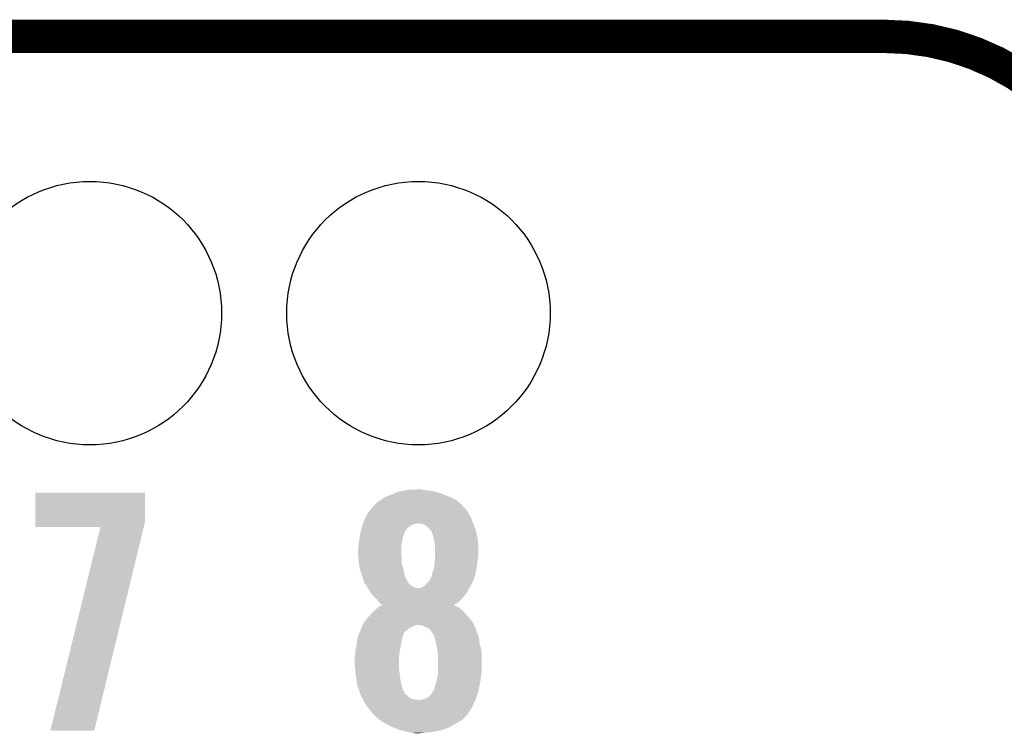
# Model space of a CAD drawing. Extents: x -1.3 to 24.2, y -3.9 to 39.2.
# Tile 52 of 53: x 14.8 to 19.3, y 35.9 to 39.2. Entities that reach past the tile are written whole.
import ezdxf

# ---------------------------------------------------------------- set-up
doc = ezdxf.new("R2010")
doc.units = 0
doc.layers.get('0').update_dxf_attribs({"linetype": 'CONTINUOUS'})
for name, color, linetype in [('SMART_DOF_6_CLICK_V100_GKO', 5, 'CONTINUOUS'), ('SMART_DOF_6_CLICK_V100_GTO', 14, 'CONTINUOUS'), ('SMART_DOF_6_CLICK_V100_GTS', 12, 'CONTINUOUS')]:
    doc.layers.add(name, color=color, linetype=linetype)

# ---------------------------------------------------------------- blocks, each defined once
blk = doc.blocks.new('ROUND_38')
blk.add_circle((0, 0), 0.602)

msp = doc.modelspace()

# ---------------------------------------------------------------- linework, layer by layer
at = {"layer": 'SMART_DOF_6_CLICK_V100_GKO', "const_width": 0.1524}
msp.add_lwpolyline([(4.0259, 39.11092), (18.7579, 39.11092)], dxfattribs=at)
msp.add_lwpolyline([(19.9009, 37.96792, 0.4142136), (18.7579, 39.11092)], format="xyb", dxfattribs=at)
at = {"layer": 'SMART_DOF_6_CLICK_V100_GTO'}
for points in [[(14.879322, 36.890958), (14.879342, 37.025556), (15.3797, 36.890958), (15.3797, 37.025556)], [(14.879342, 37.025556), (14.879344, 37.02558), (15.3797, 37.025556), (14.879344, 37.02558)], [(16.514068, 37.020502), (16.540482, 37.03066), (16.73606, 37.020502), (16.703042, 37.03066)], [(16.540482, 37.03066), (16.569266, 37.03574), (16.703042, 37.03066), (16.6751, 37.03574)], [(16.569266, 37.03574), (16.58366, 37.03828), (16.6751, 37.03574), (16.652242, 37.03828)], [(16.58366, 37.03828), (16.629378, 37.04082), (16.652242, 37.03828), (16.642082, 37.04082)], [(16.426178, 36.967158), (16.43888, 36.97986), (16.83004, 36.967158), (16.816068, 36.97986)], [(16.43888, 36.97986), (16.457926, 36.992558), (16.816068, 36.97986), (16.802098, 36.992558)], [(16.457926, 36.992558), (16.476978, 37.00526), (16.802098, 36.992558), (16.774584, 37.00526)], [(16.476978, 37.00526), (16.483074, 37.0078), (16.774584, 37.00526), (16.76908, 37.0078)], [(16.483074, 37.0078), (16.50746, 37.01796), (16.76908, 37.0078), (16.74267, 37.01796)], [(16.50746, 37.01796), (16.514068, 37.020502), (16.74267, 37.01796), (16.73606, 37.020502)], [(16.38847, 36.91382), (16.40078, 36.936676), (16.86814, 36.91382), (16.855446, 36.936676)], [(16.40078, 36.936676), (16.400782, 36.93668), (16.855446, 36.936676), (16.855442, 36.93668)], [(16.400782, 36.93668), (16.415596, 36.954458), (16.855442, 36.93668), (16.842742, 36.954458)], [(16.415596, 36.954458), (16.421948, 36.962082), (16.842742, 36.954458), (16.832584, 36.962082)], [(16.421948, 36.962082), (16.426176, 36.967156), (16.832584, 36.962082), (16.830042, 36.967156)], [(16.426176, 36.967156), (16.426178, 36.967158), (16.830042, 36.967156), (16.83004, 36.967158)], [(14.87932, 36.868124), (14.879322, 36.890958), (15.374158, 36.868124), (15.3797, 36.890958)], [(16.37665, 36.88588), (16.383, 36.903662), (16.879782, 36.88588), (16.872374, 36.903662)], [(16.383, 36.903662), (16.38847, 36.91382), (16.872374, 36.903662), (16.86814, 36.91382)], [(15.17647, 36.8681), (14.87932, 36.868124), (15.374152, 36.8681), (15.374158, 36.868124)], [(14.947906, 35.938488), (15.17647, 36.8681), (15.148546, 35.938488), (15.374152, 36.8681)], [(16.36268, 36.83254), (16.364856, 36.8427), (16.562492, 36.83254), (16.56588, 36.8427)], [(16.364856, 36.8427), (16.365946, 36.847784), (16.56588, 36.8427), (16.56842, 36.847784)], [(16.365946, 36.847784), (16.366492, 36.850326), (16.56842, 36.847784), (16.568424, 36.850326)], [(16.366492, 36.850326), (16.369212, 36.863022), (16.568424, 36.850326), (16.578582, 36.863022)], [(16.369212, 36.863022), (16.370302, 36.8681), (16.578582, 36.863022), (16.585352, 36.8681)], [(16.370302, 36.8681), (16.373928, 36.87826), (16.585352, 36.8681), (16.598902, 36.87826)], [(16.373928, 36.87826), (16.374836, 36.880798), (16.598902, 36.87826), (16.60652, 36.880798)], [(16.374836, 36.880798), (16.375742, 36.88334), (16.60652, 36.880798), (16.616678, 36.88334)], [(16.375742, 36.88334), (16.37665, 36.88588), (16.616678, 36.88334), (16.624304, 36.88588)], [(16.642078, 36.88334), (16.629378, 36.88588), (16.88084, 36.88334), (16.879782, 36.88588)], [(16.654786, 36.880798), (16.642078, 36.88334), (16.881748, 36.880798), (16.88084, 36.88334)], [(16.672562, 36.868098), (16.654786, 36.880798), (16.886284, 36.868098), (16.881748, 36.880798)], [(16.682726, 36.855398), (16.672562, 36.868098), (16.89082, 36.855398), (16.886284, 36.868098)], [(16.687798, 36.852846), (16.682726, 36.855398), (16.891732, 36.852846), (16.89082, 36.855398)], [(16.687802, 36.850316), (16.687798, 36.852846), (16.892634, 36.850316), (16.891732, 36.852846)], [(16.688818, 36.847778), (16.687802, 36.850316), (16.89354, 36.847778), (16.892634, 36.850316)], [(16.692882, 36.83762), (16.688818, 36.847778), (16.895446, 36.83762), (16.89354, 36.847778)], [(16.356836, 36.79698), (16.3576, 36.8046), (16.55318, 36.79698), (16.55445, 36.8046)], [(16.3576, 36.8046), (16.358984, 36.812222), (16.55445, 36.8046), (16.555722, 36.812222)], [(16.358984, 36.812222), (16.36268, 36.83254), (16.555722, 36.812222), (16.562492, 36.83254)], [(16.69796, 36.819842), (16.692882, 36.83762), (16.89878, 36.819842), (16.895446, 36.83762)], [(16.70027, 36.80714), (16.69796, 36.819842), (16.90116, 36.80714), (16.89878, 36.819842)], [(16.70304, 36.7919), (16.70027, 36.80714), (16.902008, 36.7919), (16.90116, 36.80714)], [(16.35252, 36.769042), (16.355058, 36.7792), (16.55064, 36.769042), (16.55064, 36.7792)], [(16.35252, 36.756338), (16.35252, 36.769042), (16.55064, 36.756338), (16.55064, 36.769042)], [(16.35379, 36.741102), (16.35252, 36.756338), (16.55064, 36.741102), (16.55064, 36.756338)], [(16.355058, 36.7792), (16.35506, 36.779202), (16.55064, 36.7792), (16.55064, 36.779202)], [(16.35506, 36.779202), (16.356836, 36.79698), (16.55064, 36.779202), (16.55318, 36.79698)], [(16.70558, 36.779198), (16.70304, 36.7919), (16.902714, 36.779198), (16.902008, 36.7919)], [(16.70558, 36.761422), (16.70558, 36.779198), (16.9037, 36.761422), (16.902714, 36.779198)], [(16.70558, 36.74618), (16.70558, 36.761422), (16.9037, 36.74618), (16.9037, 36.761422)], [(16.354638, 36.730942), (16.35379, 36.741102), (16.55318, 36.730942), (16.55064, 36.741102)], [(16.35506, 36.72586), (16.354638, 36.730942), (16.55318, 36.72586), (16.55318, 36.730942)], [(16.357138, 36.703002), (16.35506, 36.72586), (16.55318, 36.703002), (16.55318, 36.72586)], [(16.70126, 36.685222), (16.703546, 36.70808), (16.89608, 36.685222), (16.89862, 36.70808)], [(16.703546, 36.70808), (16.70558, 36.7284), (16.89862, 36.70808), (16.90116, 36.7284)], [(16.70558, 36.7284), (16.70558, 36.74618), (16.90116, 36.7284), (16.9037, 36.74618)], [(16.3576, 36.69792), (16.357138, 36.703002), (16.554566, 36.69792), (16.55318, 36.703002)], [(16.362174, 36.67506), (16.3576, 36.69792), (16.5608, 36.67506), (16.554566, 36.69792)], [(16.36268, 36.672522), (16.362174, 36.67506), (16.561386, 36.672522), (16.5608, 36.67506)], [(16.370298, 36.652202), (16.36268, 36.672522), (16.566076, 36.652202), (16.561386, 36.672522)], [(16.69288, 36.65982), (16.700498, 36.677598), (16.891, 36.65982), (16.894554, 36.677598)], [(16.700498, 36.677598), (16.70126, 36.685222), (16.894554, 36.677598), (16.89608, 36.685222)], [(16.37284, 36.642044), (16.370298, 36.652202), (16.568418, 36.642044), (16.566076, 36.652202)], [(16.37538, 36.631882), (16.37284, 36.642044), (16.573962, 36.631882), (16.568418, 36.642044)], [(16.38046, 36.61918), (16.37538, 36.631882), (16.58089, 36.61918), (16.573962, 36.631882)], [(16.382154, 36.614102), (16.38046, 36.61918), (16.583658, 36.614102), (16.58089, 36.61918)], [(16.66494, 36.609022), (16.675098, 36.61918), (16.873218, 36.609022), (16.877734, 36.61918)], [(16.675098, 36.61918), (16.682718, 36.62934), (16.877734, 36.61918), (16.88225, 36.62934)], [(16.682718, 36.62934), (16.683986, 36.631878), (16.88225, 36.62934), (16.88338, 36.631878)], [(16.683986, 36.631878), (16.690338, 36.644578), (16.88338, 36.631878), (16.886842, 36.644578)], [(16.690338, 36.644578), (16.69288, 36.659818), (16.886842, 36.644578), (16.890998, 36.659818)], [(16.69288, 36.659818), (16.69288, 36.65982), (16.890998, 36.659818), (16.891, 36.65982)], [(16.383, 36.611564), (16.382154, 36.614102), (16.585562, 36.611564), (16.583658, 36.614102)], [(16.385538, 36.609022), (16.383, 36.611564), (16.58747, 36.609022), (16.585562, 36.611564)], [(16.388712, 36.603944), (16.385538, 36.609022), (16.591278, 36.603944), (16.58747, 36.609022)], [(16.393478, 36.59632), (16.388712, 36.603944), (16.603976, 36.59632), (16.591278, 36.603944)], [(16.396652, 36.591242), (16.393478, 36.59632), (16.616678, 36.591242), (16.603976, 36.59632)], [(16.398242, 36.5887), (16.396652, 36.591242), (16.629378, 36.5887), (16.616678, 36.591242)], [(16.398242, 36.588698), (16.398242, 36.5887), (16.86052, 36.588698), (16.86052, 36.5887)], [(16.407768, 36.573458), (16.398242, 36.588698), (16.852898, 36.573458), (16.86052, 36.588698)], [(16.41094, 36.568382), (16.407768, 36.573458), (16.849514, 36.568382), (16.852898, 36.573458)], [(16.634456, 36.5887), (16.64208, 36.59124), (16.86052, 36.5887), (16.862424, 36.59124)], [(16.64208, 36.59124), (16.654778, 36.598858), (16.862424, 36.59124), (16.868138, 36.598858)], [(16.654778, 36.598858), (16.662394, 36.606476), (16.868138, 36.598858), (16.87068, 36.606476)], [(16.662394, 36.606476), (16.66494, 36.609022), (16.87068, 36.606476), (16.873218, 36.609022)], [(16.419652, 36.558218), (16.41094, 36.568382), (16.84274, 36.558218), (16.849514, 36.568382)], [(16.42618, 36.5506), (16.419652, 36.558218), (16.83621, 36.5506), (16.84274, 36.558218)], [(16.43634, 36.54044), (16.42618, 36.5506), (16.827502, 36.54044), (16.83621, 36.5506)], [(16.43888, 36.5379), (16.43634, 36.54044), (16.82496, 36.5379), (16.827502, 36.54044)], [(16.449038, 36.525202), (16.43888, 36.5379), (16.81226, 36.525202), (16.82496, 36.5379)], [(16.416018, 36.4744), (16.42872, 36.487102), (16.84274, 36.4744), (16.830038, 36.487102)], [(16.42872, 36.487102), (16.441418, 36.4998), (16.830038, 36.487102), (16.814796, 36.4998)], [(16.441418, 36.4998), (16.441422, 36.499802), (16.814796, 36.4998), (16.814794, 36.499802)], [(16.441422, 36.499802), (16.459648, 36.509958), (16.814794, 36.499802), (16.794484, 36.509958)], [(16.44904, 36.5252), (16.449038, 36.525202), (16.812258, 36.5252), (16.81226, 36.525202)], [(16.456658, 36.517582), (16.44904, 36.5252), (16.800104, 36.517582), (16.812258, 36.5252)], [(16.46425, 36.512522), (16.456658, 36.517582), (16.792032, 36.512522), (16.800104, 36.517582)], [(16.459648, 36.509958), (16.46417, 36.512478), (16.794484, 36.509958), (16.791962, 36.512478)], [(16.46417, 36.512478), (16.46425, 36.512522), (16.791962, 36.512478), (16.792032, 36.512522)], [(16.383, 36.4363), (16.39316, 36.449), (16.87576, 36.4363), (16.864874, 36.449)], [(16.39316, 36.449), (16.397512, 36.45408), (16.864874, 36.449), (16.86052, 36.45408)], [(16.397512, 36.45408), (16.408398, 36.46678), (16.86052, 36.45408), (16.849408, 36.46678)], [(16.408398, 36.46678), (16.416018, 36.4744), (16.849408, 36.46678), (16.84274, 36.4744)], [(16.361158, 36.388042), (16.369288, 36.408362), (16.565884, 36.388042), (16.591284, 36.408362)], [(16.369288, 36.408362), (16.370304, 36.410898), (16.591284, 36.408362), (16.596356, 36.410898)], [(16.370304, 36.410898), (16.372836, 36.41344), (16.596356, 36.410898), (16.60144, 36.41344)], [(16.372836, 36.41344), (16.372842, 36.413446), (16.60144, 36.41344), (16.601454, 36.413446)], [(16.372842, 36.413446), (16.37411, 36.41852), (16.601454, 36.413446), (16.614138, 36.41852)], [(16.37411, 36.41852), (16.374744, 36.42106), (16.614138, 36.41852), (16.621764, 36.42106)], [(16.374744, 36.42106), (16.37538, 36.423602), (16.883382, 36.42106), (16.882112, 36.423602)], [(16.37538, 36.423602), (16.382996, 36.436296), (16.882112, 36.423602), (16.875762, 36.436296)], [(16.382996, 36.436296), (16.383, 36.4363), (16.875762, 36.436296), (16.87576, 36.4363)], [(16.647162, 36.418518), (16.629378, 36.42106), (16.884654, 36.418518), (16.883382, 36.42106)], [(16.662396, 36.410902), (16.647162, 36.418518), (16.888462, 36.410902), (16.884654, 36.418518)], [(16.6624, 36.4109), (16.662396, 36.410902), (16.888464, 36.4109), (16.888462, 36.410902)], [(16.668766, 36.408354), (16.6624, 36.4109), (16.891002, 36.408354), (16.888464, 36.4109)], [(16.675104, 36.405818), (16.668766, 36.408354), (16.891636, 36.405818), (16.891002, 36.408354)], [(16.685252, 36.398202), (16.675104, 36.405818), (16.89354, 36.398202), (16.891636, 36.405818)], [(16.685262, 36.398194), (16.685252, 36.398202), (16.893544, 36.398194), (16.89354, 36.398202)], [(16.690344, 36.3855), (16.685262, 36.398194), (16.897774, 36.3855), (16.893544, 36.398194)], [(16.34744, 36.332162), (16.349288, 36.35248), (16.549792, 36.332162), (16.55318, 36.35248)], [(16.349288, 36.35248), (16.349982, 36.360104), (16.55318, 36.35248), (16.555086, 36.360104)], [(16.349982, 36.360104), (16.350994, 36.362638), (16.555086, 36.360104), (16.55572, 36.362638)], [(16.350994, 36.362638), (16.354046, 36.370264), (16.55572, 36.362638), (16.55826, 36.370264)], [(16.354046, 36.370264), (16.355062, 36.372804), (16.55826, 36.370264), (16.558262, 36.372804)], [(16.355062, 36.372804), (16.361158, 36.388042), (16.558262, 36.372804), (16.565884, 36.388042)], [(16.692882, 36.38296), (16.690344, 36.3855), (16.89862, 36.38296), (16.897774, 36.3855)], [(16.69542, 36.38042), (16.692882, 36.38296), (16.899574, 36.38042), (16.89862, 36.38296)], [(16.700502, 36.372798), (16.69542, 36.38042), (16.902432, 36.372798), (16.899574, 36.38042)], [(16.703042, 36.362638), (16.700502, 36.372798), (16.90624, 36.362638), (16.902432, 36.372798)], [(16.709392, 36.337238), (16.703042, 36.362638), (16.90878, 36.337238), (16.90624, 36.362638)], [(16.341088, 36.296598), (16.34236, 36.3093), (16.54302, 36.296598), (16.54556, 36.3093)], [(16.34236, 36.3093), (16.34518, 36.322), (16.54556, 36.3093), (16.5481, 36.322)], [(16.34518, 36.322), (16.34744, 36.332162), (16.5481, 36.322), (16.549792, 36.332162)], [(16.71066, 36.33216), (16.709392, 36.337238), (16.910166, 36.33216), (16.90878, 36.337238)], [(16.71574, 36.3093), (16.71066, 36.33216), (16.9164, 36.3093), (16.910166, 36.33216)], [(16.715742, 36.309298), (16.71574, 36.3093), (16.9164, 36.309298), (16.9164, 36.3093)], [(16.71828, 36.291518), (16.715742, 36.309298), (16.917882, 36.291518), (16.9164, 36.309298)], [(16.33728, 36.268662), (16.338126, 36.27374), (16.54048, 36.268662), (16.54048, 36.27374)], [(16.33728, 36.253418), (16.33728, 36.268662), (16.54048, 36.253418), (16.54048, 36.268662)], [(16.338126, 36.27374), (16.33982, 36.283898), (16.54048, 36.27374), (16.541608, 36.283898)], [(16.33982, 36.283898), (16.341088, 36.296598), (16.541608, 36.283898), (16.54302, 36.296598)], [(16.71828, 36.278822), (16.71828, 36.291518), (16.91894, 36.278822), (16.917882, 36.291518)], [(16.71828, 36.207698), (16.71828, 36.278822), (16.91894, 36.207698), (16.91894, 36.278822)], [(16.340152, 36.220402), (16.33728, 36.253418), (16.54048, 36.220402), (16.54048, 36.253418)], [(16.341698, 36.20262), (16.340152, 36.220402), (16.54302, 36.20262), (16.54048, 36.220402)], [(16.34236, 36.195), (16.341698, 36.20262), (16.543974, 36.195), (16.54302, 36.20262)], [(16.344266, 36.1823), (16.34236, 36.195), (16.54556, 36.1823), (16.543974, 36.195)], [(16.346932, 36.164522), (16.344266, 36.1823), (16.5481, 36.164522), (16.54556, 36.1823)], [(16.710658, 36.156902), (16.7132, 36.174678), (16.91132, 36.156902), (16.913858, 36.174678)], [(16.7132, 36.174678), (16.717644, 36.19246), (16.913858, 36.174678), (16.9164, 36.19246)], [(16.717644, 36.19246), (16.71828, 36.194998), (16.9164, 36.19246), (16.916822, 36.194998)], [(16.71828, 36.194998), (16.71828, 36.207698), (16.916822, 36.194998), (16.91894, 36.207698)], [(16.34998, 36.144202), (16.346932, 36.164522), (16.55318, 36.144202), (16.5481, 36.164522)], [(16.357152, 36.123882), (16.34998, 36.144202), (16.55826, 36.123882), (16.55318, 36.144202)], [(16.358044, 36.121354), (16.357152, 36.123882), (16.558262, 36.121354), (16.55826, 36.123882)], [(16.697114, 36.1188), (16.700496, 36.123872), (16.903698, 36.1188), (16.904712, 36.123872)], [(16.700496, 36.123872), (16.7005, 36.126416), (16.904712, 36.123872), (16.90522, 36.126416)], [(16.7005, 36.126416), (16.703038, 36.131498), (16.90522, 36.126416), (16.906238, 36.131498)], [(16.703038, 36.131498), (16.70558, 36.144198), (16.906238, 36.131498), (16.908778, 36.144198)], [(16.70558, 36.144198), (16.710658, 36.156898), (16.908778, 36.144198), (16.911318, 36.156898)], [(16.710658, 36.156898), (16.710658, 36.156902), (16.911318, 36.156898), (16.91132, 36.156902)], [(16.358946, 36.118802), (16.358044, 36.121354), (16.563328, 36.118802), (16.558262, 36.121354)], [(16.362528, 36.10865), (16.358946, 36.118802), (16.565878, 36.10865), (16.563328, 36.118802)], [(16.36522, 36.101022), (16.362528, 36.10865), (16.576036, 36.101022), (16.565878, 36.10865)], [(16.365222, 36.10102), (16.36522, 36.101022), (16.576038, 36.10102), (16.576036, 36.101022)], [(16.369286, 36.0934), (16.365222, 36.10102), (16.58366, 36.0934), (16.576038, 36.10102)], [(16.374704, 36.083242), (16.369286, 36.0934), (16.596354, 36.083242), (16.58366, 36.0934)], [(16.37606, 36.0807), (16.374704, 36.083242), (16.6116, 36.0807), (16.596354, 36.083242)], [(16.377414, 36.07816), (16.37606, 36.0807), (16.62938, 36.07816), (16.6116, 36.0807)], [(16.385542, 36.062918), (16.377414, 36.07816), (16.8827, 36.062918), (16.889814, 36.07816)], [(16.639536, 36.07816), (16.647162, 36.0807), (16.889814, 36.07816), (16.891, 36.0807)], [(16.647162, 36.0807), (16.657318, 36.08324), (16.891, 36.0807), (16.891846, 36.08324)], [(16.657318, 36.08324), (16.67002, 36.08832), (16.891846, 36.08324), (16.893538, 36.08832)], [(16.67002, 36.08832), (16.680178, 36.095938), (16.893538, 36.08832), (16.896078, 36.095938)], [(16.680178, 36.095938), (16.69034, 36.10864), (16.896078, 36.095938), (16.90031, 36.10864)], [(16.69034, 36.10864), (16.697114, 36.1188), (16.90031, 36.10864), (16.903698, 36.1188)], [(16.399088, 36.0426), (16.385542, 36.062918), (16.873218, 36.0426), (16.8827, 36.062918)], [(16.40586, 36.03244), (16.399088, 36.0426), (16.866684, 36.03244), (16.873218, 36.0426)], [(16.428954, 36.007038), (16.40586, 36.03244), (16.850354, 36.007038), (16.866684, 36.03244)], [(16.43126, 36.0045), (16.428954, 36.007038), (16.845288, 36.0045), (16.850354, 36.007038)], [(16.431266, 36.004496), (16.43126, 36.0045), (16.845282, 36.004496), (16.845288, 36.0045)], [(16.443964, 35.994338), (16.431266, 36.004496), (16.837658, 35.994338), (16.845282, 36.004496)], [(16.45666, 35.98418), (16.443964, 35.994338), (16.823438, 35.98418), (16.837658, 35.994338)], [(16.460656, 35.981638), (16.45666, 35.98418), (16.81988, 35.981638), (16.823438, 35.98418)], [(16.480612, 35.96894), (16.460656, 35.981638), (16.79702, 35.96894), (16.81988, 35.981638)], [(16.4846, 35.966402), (16.480612, 35.96894), (16.792668, 35.966402), (16.79702, 35.96894)], [(16.51254, 35.9537), (16.4846, 35.966402), (16.770896, 35.9537), (16.792668, 35.966402)], [(16.51889, 35.95116), (16.51254, 35.9537), (16.766542, 35.95116), (16.770896, 35.9537)], [(16.53794, 35.943538), (16.51889, 35.95116), (16.743674, 35.943538), (16.766542, 35.95116)], [(16.554874, 35.93846), (16.53794, 35.943538), (16.72844, 35.93846), (16.743674, 35.943538)], [(15.14854, 35.93846), (14.947906, 35.938488), (15.14854, 35.93846), (15.148546, 35.938488)], [(16.563342, 35.93592), (16.554874, 35.93846), (16.7132, 35.93592), (16.72844, 35.93846)], [(16.58366, 35.93084), (16.563342, 35.93592), (16.682722, 35.93084), (16.7132, 35.93592)], [(16.60398, 35.9283), (16.58366, 35.93084), (16.656052, 35.9283), (16.682722, 35.93084)], [(16.616678, 35.92576), (16.60398, 35.9283), (16.629382, 35.92576), (16.656052, 35.9283)]]:
    msp.add_solid(points, dxfattribs=at)

# ---------------------------------------------------------------- block references
at = {"layer": 'SMART_DOF_6_CLICK_V100_GTS'}
for p in [(15.12824, 37.846), (16.62938, 37.846)]:
    msp.add_blockref('ROUND_38', p, dxfattribs=at)

doc.saveas('drawing.dxf')
